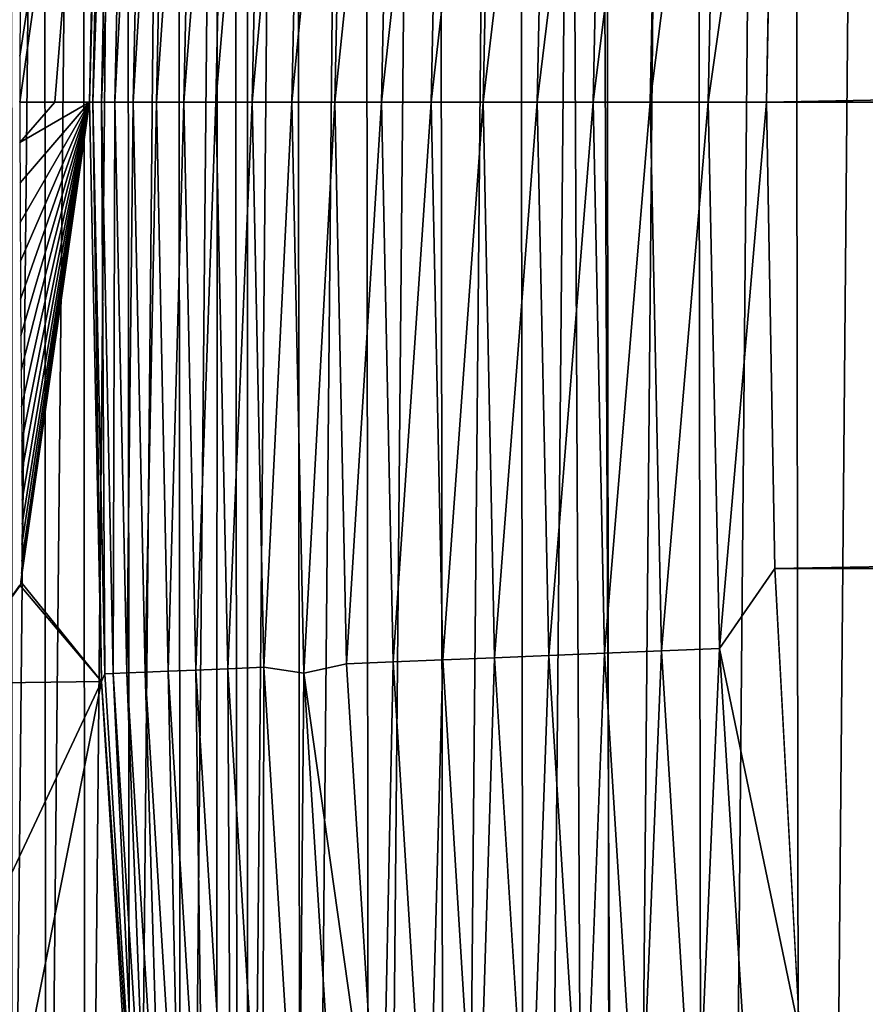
# Model space of a CAD drawing. Header units: millimetres. Extents: x -400 to 400, y -400 to 400.
# Tile 36 of 142: x -71.86 to -67.49, y -4.66 to 0.43. Entities that reach past the tile are written whole.
import ezdxf

# ---------------------------------------------------------------- set-up
doc = ezdxf.new("R2010")
doc.units = ezdxf.units.MM
doc.header["$LTSCALE"] = 33.374815
for name, color, linetype in [('1', 7, 'CONTINUOUS'), ('10', 7, 'CONTINUOUS'), ('11', 7, 'CONTINUOUS'), ('12', 7, 'CONTINUOUS'), ('13', 7, 'CONTINUOUS'), ('14', 7, 'CONTINUOUS'), ('2', 7, 'CONTINUOUS'), ('7', 7, 'CONTINUOUS'), ('8', 7, 'CONTINUOUS'), ('9', 7, 'CONTINUOUS')]:
    doc.layers.add(name, color=color, linetype=linetype)

msp = doc.modelspace()

# ---------------------------------------------------------------- linework, layer by layer
at = {"layer": '1', "color": 253, "linetype": 'Continuous', "true_color": 0x98aaaf}
for points in [[(-70.825, 393.68, -3.4121), (-67.1492, -394.3235, -3.1562), (-67.1185, 394.3289, -3.1558), (-70.825, 393.68, -3.4121)], [(-74.5289, 392.9955, -3.6821), (-70.856, -393.6743, -3.4125), (-70.825, 393.68, -3.4121), (-74.5289, 392.9955, -3.6821)], [(-70.856, -393.6743, -3.4125), (-67.1492, -394.3235, -3.1562), (-70.825, 393.68, -3.4121), (-70.856, -393.6743, -3.4125)], [(-74.5592, -392.9897, -3.6825), (-70.856, -393.6743, -3.4125), (-74.5289, 392.9955, -3.6821), (-74.5592, -392.9897, -3.6825)]]:
    msp.add_3dface(points, dxfattribs=at)
at = {"layer": '10', "color": 254, "linetype": 'Continuous', "true_color": 0xcccccc}
for points in [[(-67.9576, 2.4106, 48.4999), (-68.0003, 0, 48.4999), (67.9576, 2.4106, 48.4999), (-67.9576, 2.4106, 48.4999)], [(67.9576, 2.4106, 48.4999), (-68.0003, 0, 48.4999), (68.0003, 0, 48.4999), (67.9576, 2.4106, 48.4999)], [(68.0003, 0, 48.4999), (-68.0003, 0, 48.4999), (-67.9576, -2.4106, 48.4999), (68.0003, 0, 48.4999)], [(67.9576, -2.4106, 48.4999), (68.0003, 0, 48.4999), (-67.9576, -2.4106, 48.4999), (67.9576, -2.4106, 48.4999)], [(-67.8294, -4.8182, 48.4999), (67.9576, -2.4106, 48.4999), (-67.9576, -2.4106, 48.4999), (-67.8294, -4.8182, 48.4999)], [(67.8294, -4.8182, 48.4999), (67.9576, -2.4106, 48.4999), (-67.8294, -4.8182, 48.4999), (67.8294, -4.8182, 48.4999)]]:
    msp.add_3dface(points, dxfattribs=at)
at = {"layer": '11', "color": 254, "linetype": 'Continuous', "true_color": 0xcccccc}
for points in [[(-70.4535, 0, 47.4963), (-70.1708, 2.9023, 47.6971), (-70.3917, 2.9503, 47.4963), (-70.4535, 0, 47.4963)], [(-70.2308, 0, 47.6971), (-70.1708, 2.9023, 47.6971), (-70.4535, 0, 47.4963), (-70.2308, 0, 47.6971)], [(-70.2308, 0, 47.6971), (-69.93, 2.8923, 47.8795), (-70.1708, 2.9023, 47.6971), (-70.2308, 0, 47.6971)], [(-69.9898, 0, 47.8795), (-69.93, 2.8923, 47.8795), (-70.2308, 0, 47.6971), (-69.9898, 0, 47.8795)], [(-69.9898, 0, 47.8795), (-69.6744, 2.8818, 48.0404), (-69.93, 2.8923, 47.8795), (-69.9898, 0, 47.8795)], [(-69.734, 0, 48.0404), (-69.6744, 2.8818, 48.0404), (-69.9898, 0, 47.8795), (-69.734, 0, 48.0404)], [(-69.734, 0, 48.0404), (-69.4058, 2.8706, 48.1786), (-69.6744, 2.8818, 48.0404), (-69.734, 0, 48.0404)], [(-69.4652, 0, 48.1786), (-69.4058, 2.8706, 48.1786), (-69.734, 0, 48.0404), (-69.4652, 0, 48.1786)], [(-69.4652, 0, 48.1786), (-69.1264, 2.8591, 48.2931), (-69.4058, 2.8706, 48.1786), (-69.4652, 0, 48.1786)], [(-69.1855, 0, 48.2931), (-69.1264, 2.8591, 48.2931), (-69.4652, 0, 48.1786), (-69.1855, 0, 48.2931)], [(-69.1855, 0, 48.2931), (-68.8381, 2.8472, 48.3831), (-69.1264, 2.8591, 48.2931), (-69.1855, 0, 48.2931)], [(-68.8969, 0, 48.3831), (-68.8381, 2.8472, 48.3831), (-69.1855, 0, 48.2931), (-68.8969, 0, 48.3831)], [(-68.8969, 0, 48.3831), (-68.5431, 2.835, 48.4478), (-68.8381, 2.8472, 48.3831), (-68.8969, 0, 48.3831)], [(-68.6017, 0, 48.4478), (-68.5431, 2.835, 48.4478), (-68.8969, 0, 48.3831), (-68.6017, 0, 48.4478)], [(-68.6017, 0, 48.4478), (-68.2436, 2.8226, 48.4869), (-68.5431, 2.835, 48.4478), (-68.6017, 0, 48.4478)], [(-68.302, 0, 48.4869), (-68.2436, 2.8226, 48.4869), (-68.6017, 0, 48.4478), (-68.302, 0, 48.4869)], [(-68.302, 0, 48.4869), (-67.9576, 2.4106, 48.4999), (-68.2436, 2.8226, 48.4869), (-68.302, 0, 48.4869)], [(-68.0003, 0, 48.4999), (-67.9576, 2.4106, 48.4999), (-68.302, 0, 48.4869), (-68.0003, 0, 48.4999)]]:
    msp.add_3dface(points, dxfattribs=at)
at = {"layer": '12', "color": 254, "linetype": 'Continuous', "true_color": 0xcccccc}
for points in [[(-71.4371, 2.9941, 45.061), (-71.4998, 0, 45.061), (-71.4206, 2.954, 45.3603), (-71.4371, 2.9941, 45.061)], [(-71.4206, 2.954, 45.3603), (-71.4998, 0, 45.061), (-71.4817, 0, 45.3603), (-71.4206, 2.954, 45.3603)], [(-71.4206, 2.954, 45.3603), (-71.4817, 0, 45.3603), (-71.3766, 2.9522, 45.6593), (-71.4206, 2.954, 45.3603)], [(-71.4817, 0, 45.3603), (-71.4376, 0, 45.6593), (-71.3766, 2.9522, 45.6593), (-71.4817, 0, 45.3603)], [(-71.4376, 0, 45.6593), (-71.307, 2.9493, 45.9534), (-71.3766, 2.9522, 45.6593), (-71.4376, 0, 45.6593)], [(-71.3679, 0, 45.9534), (-71.307, 2.9493, 45.9534), (-71.4376, 0, 45.6593), (-71.3679, 0, 45.9534)], [(-71.3679, 0, 45.9534), (-71.2122, 2.9454, 46.2404), (-71.307, 2.9493, 45.9534), (-71.3679, 0, 45.9534)], [(-71.2731, 0, 46.2404), (-71.2122, 2.9454, 46.2404), (-71.3679, 0, 45.9534), (-71.2731, 0, 46.2404)], [(-71.2731, 0, 46.2404), (-71.0931, 2.9404, 46.5181), (-71.2122, 2.9454, 46.2404), (-71.2731, 0, 46.2404)], [(-71.1539, 0, 46.5181), (-71.0931, 2.9404, 46.5181), (-71.2731, 0, 46.2404), (-71.1539, 0, 46.5181)], [(-71.1539, 0, 46.5181), (-70.9505, 2.9345, 46.7845), (-71.0931, 2.9404, 46.5181), (-71.1539, 0, 46.5181)], [(-71.0111, 0, 46.7845), (-70.9505, 2.9345, 46.7845), (-71.1539, 0, 46.5181), (-71.0111, 0, 46.7845)], [(-71.0111, 0, 46.7845), (-70.7854, 2.9277, 47.0376), (-70.9505, 2.9345, 46.7845), (-71.0111, 0, 46.7845)], [(-70.8459, 0, 47.0376), (-70.7854, 2.9277, 47.0376), (-71.0111, 0, 46.7845), (-70.8459, 0, 47.0376)], [(-70.8459, 0, 47.0376), (-70.5992, 2.92, 47.2755), (-70.7854, 2.9277, 47.0376), (-70.8459, 0, 47.0376)], [(-70.6595, 0, 47.2755), (-70.5992, 2.92, 47.2755), (-70.8459, 0, 47.0376), (-70.6595, 0, 47.2755)], [(-70.4535, 0, 47.4963), (-70.3917, 2.9503, 47.4963), (-70.6595, 0, 47.2755), (-70.4535, 0, 47.4963)], [(-70.6595, 0, 47.2755), (-70.3917, 2.9503, 47.4963), (-70.5992, 2.92, 47.2755), (-70.6595, 0, 47.2755)]]:
    msp.add_3dface(points, dxfattribs=at)
at = {"layer": '13', "color": 254, "linetype": 'Continuous', "true_color": 0xcccccc}
for points in [[(-70.2308, 0, 47.6971), (-70.4535, 0, 47.4963), (-70.3917, -2.9503, 47.4963), (-70.2308, 0, 47.6971)], [(-70.1708, -2.9023, 47.6971), (-70.2308, 0, 47.6971), (-70.3917, -2.9503, 47.4963), (-70.1708, -2.9023, 47.6971)], [(-69.9898, 0, 47.8795), (-70.2308, 0, 47.6971), (-70.1708, -2.9023, 47.6971), (-69.9898, 0, 47.8795)], [(-69.93, -2.8923, 47.8795), (-69.9898, 0, 47.8795), (-70.1708, -2.9023, 47.6971), (-69.93, -2.8923, 47.8795)], [(-69.734, 0, 48.0404), (-69.9898, 0, 47.8795), (-69.93, -2.8923, 47.8795), (-69.734, 0, 48.0404)], [(-69.6744, -2.8818, 48.0404), (-69.734, 0, 48.0404), (-69.93, -2.8923, 47.8795), (-69.6744, -2.8818, 48.0404)], [(-69.4652, 0, 48.1786), (-69.734, 0, 48.0404), (-69.6744, -2.8818, 48.0404), (-69.4652, 0, 48.1786)], [(-69.4058, -2.8706, 48.1786), (-69.4652, 0, 48.1786), (-69.6744, -2.8818, 48.0404), (-69.4058, -2.8706, 48.1786)], [(-69.1855, 0, 48.2931), (-69.4652, 0, 48.1786), (-69.4058, -2.8706, 48.1786), (-69.1855, 0, 48.2931)], [(-69.1264, -2.8591, 48.2931), (-69.1855, 0, 48.2931), (-69.4058, -2.8706, 48.1786), (-69.1264, -2.8591, 48.2931)], [(-68.8969, 0, 48.3831), (-69.1855, 0, 48.2931), (-69.1264, -2.8591, 48.2931), (-68.8969, 0, 48.3831)], [(-68.8381, -2.8472, 48.3831), (-68.8969, 0, 48.3831), (-69.1264, -2.8591, 48.2931), (-68.8381, -2.8472, 48.3831)], [(-68.6017, 0, 48.4478), (-68.8969, 0, 48.3831), (-68.8381, -2.8472, 48.3831), (-68.6017, 0, 48.4478)], [(-68.5431, -2.835, 48.4478), (-68.6017, 0, 48.4478), (-68.8381, -2.8472, 48.3831), (-68.5431, -2.835, 48.4478)], [(-68.302, 0, 48.4869), (-68.6017, 0, 48.4478), (-68.5431, -2.835, 48.4478), (-68.302, 0, 48.4869)], [(-68.2436, -2.8226, 48.4869), (-68.302, 0, 48.4869), (-68.5431, -2.835, 48.4478), (-68.2436, -2.8226, 48.4869)], [(-68.0003, 0, 48.4999), (-68.302, 0, 48.4869), (-68.2436, -2.8226, 48.4869), (-68.0003, 0, 48.4999)], [(-67.9576, -2.4106, 48.4999), (-68.0003, 0, 48.4999), (-68.2436, -2.8226, 48.4869), (-67.9576, -2.4106, 48.4999)], [(-67.8294, -4.8182, 48.4999), (-67.9576, -2.4106, 48.4999), (-68.2436, -2.8226, 48.4869), (-67.8294, -4.8182, 48.4999)], [(-68.9492, -5.7133, 48.2931), (-68.8381, -2.8472, 48.3831), (-69.1264, -2.8591, 48.2931), (-68.9492, -5.7133, 48.2931)], [(-68.6616, -5.6895, 48.3831), (-68.8381, -2.8472, 48.3831), (-68.9492, -5.7133, 48.2931), (-68.6616, -5.6895, 48.3831)], [(-68.6616, -5.6895, 48.3831), (-68.5431, -2.835, 48.4478), (-68.8381, -2.8472, 48.3831), (-68.6616, -5.6895, 48.3831)], [(-68.3674, -5.6651, 48.4478), (-68.5431, -2.835, 48.4478), (-68.6616, -5.6895, 48.3831), (-68.3674, -5.6651, 48.4478)], [(-68.3674, -5.6651, 48.4478), (-68.2436, -2.8226, 48.4869), (-68.5431, -2.835, 48.4478), (-68.3674, -5.6651, 48.4478)], [(-68.0687, -5.6403, 48.4869), (-68.2436, -2.8226, 48.4869), (-68.3674, -5.6651, 48.4478), (-68.0687, -5.6403, 48.4869)], [(-68.0687, -5.6403, 48.4869), (-67.8294, -4.8182, 48.4999), (-68.2436, -2.8226, 48.4869), (-68.0687, -5.6403, 48.4869)], [(-69.991, -5.7996, 47.6971), (-69.93, -2.8923, 47.8795), (-70.1708, -2.9023, 47.6971), (-69.991, -5.7996, 47.6971)], [(-69.7508, -5.7797, 47.8795), (-69.93, -2.8923, 47.8795), (-69.991, -5.7996, 47.6971), (-69.7508, -5.7797, 47.8795)], [(-69.7508, -5.7797, 47.8795), (-69.6744, -2.8818, 48.0404), (-69.93, -2.8923, 47.8795), (-69.7508, -5.7797, 47.8795)], [(-69.4958, -5.7586, 48.0404), (-69.6744, -2.8818, 48.0404), (-69.7508, -5.7797, 47.8795), (-69.4958, -5.7586, 48.0404)], [(-69.4958, -5.7586, 48.0404), (-69.4058, -2.8706, 48.1786), (-69.6744, -2.8818, 48.0404), (-69.4958, -5.7586, 48.0404)], [(-69.2279, -5.7364, 48.1786), (-69.4058, -2.8706, 48.1786), (-69.4958, -5.7586, 48.0404), (-69.2279, -5.7364, 48.1786)], [(-69.2279, -5.7364, 48.1786), (-69.1264, -2.8591, 48.2931), (-69.4058, -2.8706, 48.1786), (-69.2279, -5.7364, 48.1786)], [(-68.9492, -5.7133, 48.2931), (-69.1264, -2.8591, 48.2931), (-69.2279, -5.7364, 48.1786), (-68.9492, -5.7133, 48.2931)], [(-69.991, -5.7996, 47.6971), (-70.1708, -2.9023, 47.6971), (-70.3917, -2.9503, 47.4963), (-69.991, -5.7996, 47.6971)], [(-70.2064, -5.8954, 47.4963), (-69.991, -5.7996, 47.6971), (-70.3917, -2.9503, 47.4963), (-70.2064, -5.8954, 47.4963)]]:
    msp.add_3dface(points, dxfattribs=at)
at = {"layer": '14', "color": 254, "linetype": 'Continuous', "true_color": 0xcccccc}
for points in [[(-71.4998, 0, 45.061), (-71.4371, -2.9941, 45.061), (-71.4817, 0, 45.3603), (-71.4998, 0, 45.061)], [(-71.4817, 0, 45.3603), (-71.4371, -2.9941, 45.061), (-71.4206, -2.954, 45.3603), (-71.4817, 0, 45.3603)], [(-71.4376, 0, 45.6593), (-71.4817, 0, 45.3603), (-71.4206, -2.954, 45.3603), (-71.4376, 0, 45.6593)], [(-71.3679, 0, 45.9534), (-71.4376, 0, 45.6593), (-71.3766, -2.9522, 45.6593), (-71.3679, 0, 45.9534)], [(-71.4376, 0, 45.6593), (-71.4206, -2.954, 45.3603), (-71.3766, -2.9522, 45.6593), (-71.4376, 0, 45.6593)], [(-71.307, -2.9493, 45.9534), (-71.3679, 0, 45.9534), (-71.3766, -2.9522, 45.6593), (-71.307, -2.9493, 45.9534)], [(-71.2731, 0, 46.2404), (-71.3679, 0, 45.9534), (-71.307, -2.9493, 45.9534), (-71.2731, 0, 46.2404)], [(-71.2122, -2.9454, 46.2404), (-71.2731, 0, 46.2404), (-71.307, -2.9493, 45.9534), (-71.2122, -2.9454, 46.2404)], [(-71.1539, 0, 46.5181), (-71.2731, 0, 46.2404), (-71.2122, -2.9454, 46.2404), (-71.1539, 0, 46.5181)], [(-71.0931, -2.9404, 46.5181), (-71.1539, 0, 46.5181), (-71.2122, -2.9454, 46.2404), (-71.0931, -2.9404, 46.5181)], [(-71.0111, 0, 46.7845), (-71.1539, 0, 46.5181), (-71.0931, -2.9404, 46.5181), (-71.0111, 0, 46.7845)], [(-70.9505, -2.9345, 46.7845), (-71.0111, 0, 46.7845), (-71.0931, -2.9404, 46.5181), (-70.9505, -2.9345, 46.7845)], [(-70.8459, 0, 47.0376), (-71.0111, 0, 46.7845), (-70.9505, -2.9345, 46.7845), (-70.8459, 0, 47.0376)], [(-70.7854, -2.9277, 47.0376), (-70.8459, 0, 47.0376), (-70.9505, -2.9345, 46.7845), (-70.7854, -2.9277, 47.0376)], [(-70.6595, 0, 47.2755), (-70.8459, 0, 47.0376), (-70.7854, -2.9277, 47.0376), (-70.6595, 0, 47.2755)], [(-70.5992, -2.92, 47.2755), (-70.6595, 0, 47.2755), (-70.7854, -2.9277, 47.0376), (-70.5992, -2.92, 47.2755)], [(-70.4535, 0, 47.4963), (-70.6595, 0, 47.2755), (-70.5992, -2.92, 47.2755), (-70.4535, 0, 47.4963)], [(-70.3917, -2.9503, 47.4963), (-70.4535, 0, 47.4963), (-70.5992, -2.92, 47.2755), (-70.3917, -2.9503, 47.4963)], [(-71.1936, -5.8993, 45.6593), (-71.307, -2.9493, 45.9534), (-71.3766, -2.9522, 45.6593), (-71.1936, -5.8993, 45.6593)], [(-71.1242, -5.8935, 45.9534), (-71.2122, -2.9454, 46.2404), (-71.307, -2.9493, 45.9534), (-71.1242, -5.8935, 45.9534)], [(-71.1242, -5.8935, 45.9534), (-71.307, -2.9493, 45.9534), (-71.1936, -5.8993, 45.6593), (-71.1242, -5.8935, 45.9534)], [(-71.0297, -5.8857, 46.2404), (-71.0931, -2.9404, 46.5181), (-71.2122, -2.9454, 46.2404), (-71.0297, -5.8857, 46.2404)], [(-71.0297, -5.8857, 46.2404), (-71.2122, -2.9454, 46.2404), (-71.1242, -5.8935, 45.9534), (-71.0297, -5.8857, 46.2404)], [(-70.9109, -5.8758, 46.5181), (-70.9505, -2.9345, 46.7845), (-71.0931, -2.9404, 46.5181), (-70.9109, -5.8758, 46.5181)], [(-70.9109, -5.8758, 46.5181), (-71.0931, -2.9404, 46.5181), (-71.0297, -5.8857, 46.2404), (-70.9109, -5.8758, 46.5181)], [(-70.7686, -5.8641, 46.7845), (-70.7854, -2.9277, 47.0376), (-70.9505, -2.9345, 46.7845), (-70.7686, -5.8641, 46.7845)], [(-70.7686, -5.8641, 46.7845), (-70.9505, -2.9345, 46.7845), (-70.9109, -5.8758, 46.5181), (-70.7686, -5.8641, 46.7845)], [(-70.604, -5.8504, 47.0376), (-70.5992, -2.92, 47.2755), (-70.7854, -2.9277, 47.0376), (-70.604, -5.8504, 47.0376)], [(-70.604, -5.8504, 47.0376), (-70.7854, -2.9277, 47.0376), (-70.7686, -5.8641, 46.7845), (-70.604, -5.8504, 47.0376)], [(-70.4182, -5.835, 47.2755), (-70.5992, -2.92, 47.2755), (-70.604, -5.8504, 47.0376), (-70.4182, -5.835, 47.2755)], [(-70.4182, -5.835, 47.2755), (-70.3917, -2.9503, 47.4963), (-70.5992, -2.92, 47.2755), (-70.4182, -5.835, 47.2755)], [(-70.2064, -5.8954, 47.4963), (-70.3917, -2.9503, 47.4963), (-70.4182, -5.835, 47.2755), (-70.2064, -5.8954, 47.4963)], [(-71.4206, -2.954, 45.3603), (-71.4371, -2.9941, 45.061), (-71.2376, -5.9029, 45.3603), (-71.4206, -2.954, 45.3603)], [(-71.4371, -2.9941, 45.061), (-71.249, -5.9829, 45.061), (-71.2376, -5.9029, 45.3603), (-71.4371, -2.9941, 45.061)], [(-71.4206, -2.954, 45.3603), (-71.2376, -5.9029, 45.3603), (-71.3766, -2.9522, 45.6593), (-71.4206, -2.954, 45.3603)], [(-71.2376, -5.9029, 45.3603), (-71.1936, -5.8993, 45.6593), (-71.3766, -2.9522, 45.6593), (-71.2376, -5.9029, 45.3603)]]:
    msp.add_3dface(points, dxfattribs=at)
at = {"layer": '2', "color": 253, "linetype": 'Continuous', "true_color": 0x98aaaf}
for points in [[(-70.6669, 393.6893, -4.9047), (-66.9673, 394.3375, -4.6491), (-66.9984, -394.332, -4.6494), (-70.6669, 393.6893, -4.9047)], [(-74.3645, 393.0055, -5.174), (-70.6669, 393.6893, -4.9047), (-70.6983, -393.6835, -4.9051), (-74.3645, 393.0055, -5.174)], [(-70.6983, -393.6835, -4.9051), (-70.6669, 393.6893, -4.9047), (-66.9984, -394.332, -4.6494), (-70.6983, -393.6835, -4.9051)], [(-74.3958, -392.9995, -5.1744), (-74.3645, 393.0055, -5.174), (-70.6983, -393.6835, -4.9051), (-74.3958, -392.9995, -5.1744)]]:
    msp.add_3dface(points, dxfattribs=at)
at = {"layer": '7', "color": 254, "linetype": 'Continuous', "true_color": 0xcccccc}
for points in [[(-71.8585, 0.2377, 24.4886), (-71.8587, 0, 24.4999), (-71.4371, 2.9941, 45.061), (-71.8585, 0.2377, 24.4886)], [(-71.4371, 2.9941, 45.061), (-71.8587, 0, 24.4999), (-71.6792, 0, 34.7804), (-71.4371, 2.9941, 45.061)], [(-71.8579, 0.4732, 24.4547), (-71.8585, 0.2377, 24.4886), (-71.4371, 2.9941, 45.061), (-71.8579, 0.4732, 24.4547)], [(-71.4998, 0, 45.061), (-71.4371, 2.9941, 45.061), (-71.6792, 0, 34.7804), (-71.4998, 0, 45.061)]]:
    msp.add_3dface(points, dxfattribs=at)
at = {"layer": '8', "color": 254, "linetype": 'Continuous', "true_color": 0xcccccc}
for points in [[(-71.6792, 0, 34.7804), (-71.8587, 0, 24.4999), (-71.8585, -0.2083, 24.4912), (-71.6792, 0, 34.7804)], [(-71.4998, 0, 45.061), (-71.6792, 0, 34.7804), (-71.8585, -0.2083, 24.4912), (-71.4998, 0, 45.061)], [(-71.8581, -0.4165, 24.465), (-71.4998, 0, 45.061), (-71.8585, -0.2083, 24.4912), (-71.8581, -0.4165, 24.465)], [(-71.8573, -0.6217, 24.4214), (-71.4998, 0, 45.061), (-71.8581, -0.4165, 24.465), (-71.8573, -0.6217, 24.4214)], [(-71.8564, -0.8225, 24.3607), (-71.4998, 0, 45.061), (-71.8573, -0.6217, 24.4214), (-71.8564, -0.8225, 24.3607)], [(-71.8552, -1.0176, 24.2834), (-71.4998, 0, 45.061), (-71.8564, -0.8225, 24.3607), (-71.8552, -1.0176, 24.2834)], [(-71.854, -1.2055, 24.1901), (-71.4998, 0, 45.061), (-71.8552, -1.0176, 24.2834), (-71.854, -1.2055, 24.1901)], [(-71.8526, -1.3848, 24.0813), (-71.4998, 0, 45.061), (-71.854, -1.2055, 24.1901), (-71.8526, -1.3848, 24.0813)], [(-71.8538, -2.4781, 22.33), (-71.4998, 0, 45.061), (-71.8512, -2.4359, 22.5626), (-71.8538, -2.4781, 22.33)], [(-71.4998, 0, 45.061), (-71.8538, -2.4781, 22.33), (-71.4371, -2.9941, 45.061), (-71.4998, 0, 45.061)], [(-71.8512, -1.5753, 23.9411), (-71.4998, 0, 45.061), (-71.8526, -1.3848, 24.0813), (-71.8512, -1.5753, 23.9411)], [(-71.8512, -2.4359, 22.5626), (-71.4998, 0, 45.061), (-71.8494, -2.3718, 22.7901), (-71.8512, -2.4359, 22.5626)], [(-71.8498, -1.7517, 23.7836), (-71.4998, 0, 45.061), (-71.8512, -1.5753, 23.9411), (-71.8498, -1.7517, 23.7836)], [(-71.8488, -1.9123, 23.6102), (-71.4998, 0, 45.061), (-71.8498, -1.7517, 23.7836), (-71.8488, -1.9123, 23.6102)], [(-71.8494, -2.3718, 22.7901), (-71.4998, 0, 45.061), (-71.8483, -2.2866, 23.0105), (-71.8494, -2.3718, 22.7901)], [(-71.8481, -2.0559, 23.4224), (-71.4998, 0, 45.061), (-71.8488, -1.9123, 23.6102), (-71.8481, -2.0559, 23.4224)], [(-71.8483, -2.2866, 23.0105), (-71.4998, 0, 45.061), (-71.8479, -2.181, 23.2219), (-71.8483, -2.2866, 23.0105)], [(-71.8479, -2.181, 23.2219), (-71.4998, 0, 45.061), (-71.8481, -2.0559, 23.4224), (-71.8479, -2.181, 23.2219)], [(-71.8538, -2.4781, 22.33), (-71.8572, -2.4982, 22.0945), (-71.4371, -2.9941, 45.061), (-71.8538, -2.4781, 22.33)], [(-71.8572, -2.4982, 22.0945), (-71.8614, -2.496, 21.8581), (-72.2252, -3.0039, -0.0742), (-71.8572, -2.4982, 22.0945)], [(-71.4371, -2.9941, 45.061), (-71.8572, -2.4982, 22.0945), (-72.2252, -3.0039, -0.0742), (-71.4371, -2.9941, 45.061)], [(-72.147, -4.5048, -0.0675), (-71.4371, -2.9941, 45.061), (-72.2252, -3.0039, -0.0742), (-72.147, -4.5048, -0.0675)], [(-72.0376, -6.0038, -0.0582), (-71.4371, -2.9941, 45.061), (-72.147, -4.5048, -0.0675), (-72.0376, -6.0038, -0.0582)], [(-71.249, -5.9829, 45.061), (-71.4371, -2.9941, 45.061), (-72.0376, -6.0038, -0.0582), (-71.249, -5.9829, 45.061)]]:
    msp.add_3dface(points, dxfattribs=at)
at = {"layer": '9', "color": 254, "linetype": 'Continuous', "true_color": 0xcccccc}
for points in [[(-67.8808, 24.8352, 0.2851), (-67.3518, 26.2338, 0.3273), (-67.8091, -25.0301, 0.2908), (-67.8808, 24.8352, 0.2851)], [(-67.3518, 26.2338, 0.3273), (-67.2725, -26.4364, 0.3336), (-67.8091, -25.0301, 0.2908), (-67.3518, 26.2338, 0.3273)], [(-68.381, 23.4251, 0.2449), (-67.8808, 24.8352, 0.2851), (-68.3162, -23.6131, 0.2501), (-68.381, 23.4251, 0.2449)], [(-67.8808, 24.8352, 0.2851), (-67.8091, -25.0301, 0.2908), (-68.3162, -23.6131, 0.2501), (-67.8808, 24.8352, 0.2851)], [(-68.8517, 22.0052, 0.2067), (-68.381, 23.4251, 0.2449), (-68.7936, -22.1861, 0.2115), (-68.8517, 22.0052, 0.2067)], [(-68.381, 23.4251, 0.2449), (-68.3162, -23.6131, 0.2501), (-68.7936, -22.1861, 0.2115), (-68.381, 23.4251, 0.2449)], [(-69.2929, 20.5761, 0.1708), (-68.8517, 22.0052, 0.2067), (-69.241, -20.7497, 0.175), (-69.2929, 20.5761, 0.1708)], [(-68.8517, 22.0052, 0.2067), (-68.7936, -22.1861, 0.2115), (-69.241, -20.7497, 0.175), (-68.8517, 22.0052, 0.2067)], [(-69.7043, 19.1383, 0.137), (-69.2929, 20.5761, 0.1708), (-69.6584, -19.3044, 0.1408), (-69.7043, 19.1383, 0.137)], [(-69.2929, 20.5761, 0.1708), (-69.241, -20.7497, 0.175), (-69.6584, -19.3044, 0.1408), (-69.2929, 20.5761, 0.1708)], [(-70.0858, 17.6925, 0.1055), (-69.7043, 19.1383, 0.137), (-70.0455, -17.851, 0.1089), (-70.0858, 17.6925, 0.1055)], [(-69.7043, 19.1383, 0.137), (-69.6584, -19.3044, 0.1408), (-70.0455, -17.851, 0.1089), (-69.7043, 19.1383, 0.137)], [(-70.4371, 16.2398, 0.0764), (-70.0858, 17.6925, 0.1055), (-70.4023, -16.39, 0.0793), (-70.4371, 16.2398, 0.0764)], [(-70.0858, 17.6925, 0.1055), (-70.0455, -17.851, 0.1089), (-70.4023, -16.39, 0.0793), (-70.0858, 17.6925, 0.1055)], [(-70.7579, 14.782, 0.0497), (-70.4371, 16.2398, 0.0764), (-70.7284, -14.9221, 0.0521), (-70.7579, 14.782, 0.0497)], [(-70.4371, 16.2398, 0.0764), (-70.4023, -16.39, 0.0793), (-70.7284, -14.9221, 0.0521), (-70.4371, 16.2398, 0.0764)], [(-71.0487, 13.3165, 0.0253), (-70.7579, 14.782, 0.0497), (-71.0239, -13.4479, 0.0274), (-71.0487, 13.3165, 0.0253)], [(-70.7579, 14.782, 0.0497), (-70.7284, -14.9221, 0.0521), (-71.0239, -13.4479, 0.0274), (-70.7579, 14.782, 0.0497)], [(-71.308, 11.8523, 0.0035), (-71.0487, 13.3165, 0.0253), (-71.2886, -11.9681, 0.0052), (-71.308, 11.8523, 0.0035)], [(-71.0487, 13.3165, 0.0253), (-71.0239, -13.4479, 0.0274), (-71.2886, -11.9681, 0.0052), (-71.0487, 13.3165, 0.0253)], [(-71.5342, 10.402, -0.0155), (-71.308, 11.8523, 0.0035), (-71.5224, -10.4832, -0.0145), (-71.5342, 10.402, -0.0155)], [(-71.308, 11.8523, 0.0035), (-71.2886, -11.9681, 0.0052), (-71.5224, -10.4832, -0.0145), (-71.308, 11.8523, 0.0035)], [(-71.7337, 8.9257, -0.0324), (-71.5342, 10.402, -0.0155), (-71.7252, -8.9937, -0.0317), (-71.7337, 8.9257, -0.0324)], [(-71.5342, 10.402, -0.0155), (-71.5224, -10.4832, -0.0145), (-71.7252, -8.9937, -0.0317), (-71.5342, 10.402, -0.0155)], [(-71.9026, 7.4461, -0.0467), (-71.7337, 8.9257, -0.0324), (-71.897, -7.5003, -0.0463), (-71.9026, 7.4461, -0.0467)], [(-71.7337, 8.9257, -0.0324), (-71.7252, -8.9937, -0.0317), (-71.897, -7.5003, -0.0463), (-71.7337, 8.9257, -0.0324)]]:
    msp.add_3dface(points, dxfattribs=at)

doc.saveas('drawing.dxf')
